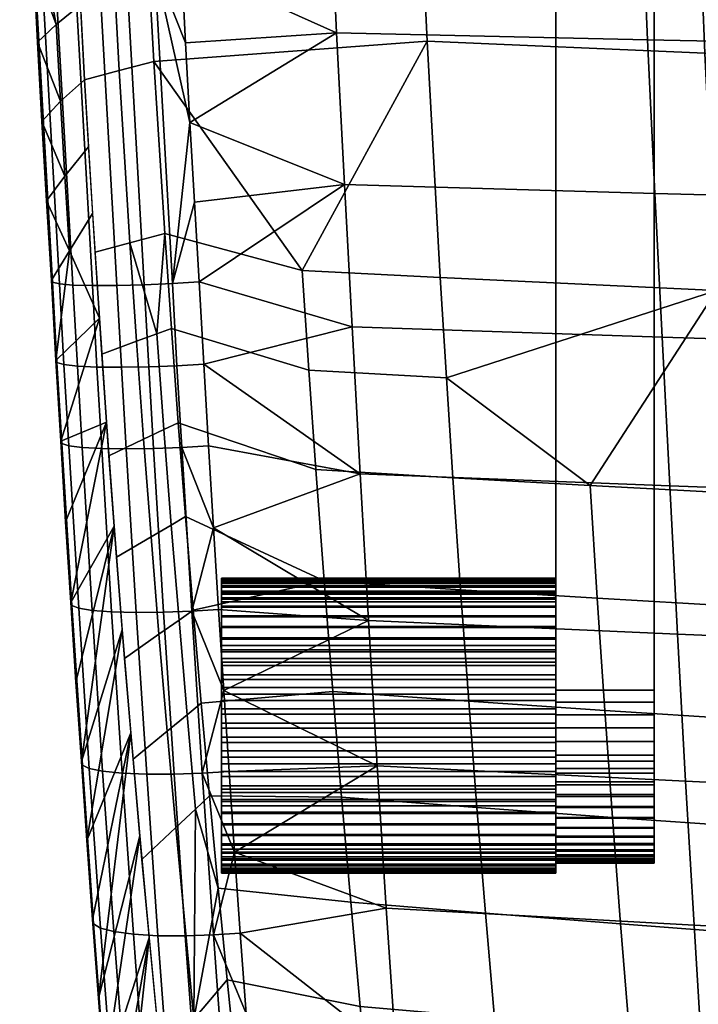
# Model space of a CAD drawing. Header units: millimetres. Extents: x -347 to 347, y -351 to 323.
# Tile 3 of 256: x -254 to -220, y -188 to -138. Entities that reach past the tile are written whole.
import ezdxf

# ---------------------------------------------------------------- set-up
doc = ezdxf.new("R2010")
doc.units = ezdxf.units.MM
for name, color, linetype, true_color in [('mechanika', 252, 'Continuous', 0x696969), ('ram', 7, 'Continuous', 0x282828), ('sedak', 7, 'Continuous', 0x3f70a0)]:
    doc.layers.add(name, color=color, linetype=linetype, true_color=true_color)

msp = doc.modelspace()

# ---------------------------------------------------------------- meshes
at = {"layer": 'mechanika'}
mesh = msp.add_polyface(dxfattribs=at)
corners = [(-221.936, -128.769, 354.753), (-221.936, -172.28, 343.095), (-226.936, -172.28, 343.095), (-226.936, -128.769, 354.753), (-221.936, -172.895, 342.959), (-226.936, -172.895, 342.959), (-221.936, -173.541, 342.878), (-226.936, -173.541, 342.878), (-221.936, -174.211, 342.857), (-226.936, -174.211, 342.857), (-221.936, -174.896, 342.903), (-226.936, -174.896, 342.903), (-221.936, -175.588, 343.018), (-226.936, -175.588, 343.018), (-221.936, -176.275, 343.206), (-226.936, -176.275, 343.206), (-221.936, -176.947, 343.465), (-226.936, -176.947, 343.465), (-221.936, -177.592, 343.794), (-226.936, -177.592, 343.794), (-221.936, -177.694, 355.858), (-221.936, -177.104, 356.175), (-226.936, -177.104, 356.175), (-226.936, -177.694, 355.858), (-221.936, -176.504, 356.428), (-226.936, -176.504, 356.428), (-221.936, -175.904, 356.618), (-226.936, -175.904, 356.618), (-221.936, -132.393, 368.276), (-226.936, -132.393, 368.276), (-221.936, -132.393, 368.276), (-221.936, -132.06, 369.205), (-226.936, -132.06, 369.205), (-226.936, -132.393, 368.276), (-221.936, -131.647, 370.125), (-226.936, -131.647, 370.125), (-221.936, -131.411, 370.579), (-226.936, -131.411, 370.579), (-221.936, -131.154, 371.028), (-226.936, -131.154, 371.028), (-221.936, -172.895, 342.959), (-221.936, -172.28, 343.095), (-221.936, -173.541, 342.878), (-221.936, -128.769, 354.753), (-221.936, -175.904, 356.618), (-221.936, -174.896, 342.903), (-221.936, -174.211, 342.857), (-221.936, -175.588, 343.018), (-221.936, -176.275, 343.206), (-221.936, -176.947, 343.465), (-221.936, -178.199, 344.188), (-221.936, -178.76, 344.64), (-221.936, -179.712, 345.683), (-221.936, -130.877, 371.469), (-221.936, -131.411, 370.579), (-221.936, -131.647, 370.125), (-221.936, -176.504, 356.428), (-221.936, -177.104, 356.175), (-221.936, -177.694, 355.858), (-221.936, -132.06, 369.205), (-221.936, -132.393, 368.276), (-221.936, -178.265, 355.476), (-221.936, -178.807, 355.03), (-226.936, -172.895, 342.959), (-226.936, -173.541, 342.878), (-226.936, -172.28, 343.095), (-226.936, -175.904, 356.618), (-226.936, -128.769, 354.753), (-226.936, -174.896, 342.903), (-226.936, -174.211, 342.857), (-226.936, -175.588, 343.018), (-226.936, -176.275, 343.206), (-226.936, -176.947, 343.465), (-226.936, -178.199, 344.188), (-226.936, -178.76, 344.64), (-226.936, -179.712, 345.683), (-226.936, -179.76, 353.964), (-226.936, -130.877, 371.469), (-226.936, -131.647, 370.125), (-226.936, -131.411, 370.579), (-226.936, -176.504, 356.428), (-226.936, -177.694, 355.858), (-226.936, -177.104, 356.175), (-226.936, -132.393, 368.276), (-226.936, -132.06, 369.205), (-226.936, -178.265, 355.476), (-226.936, -178.807, 355.03)]
mesh.append_faces([[corners[k] for k in face] for face in [(0, 1, 2, 3), (1, 4, 5, 2), (4, 6, 7, 5), (6, 8, 9, 7), (8, 10, 11, 9), (10, 12, 13, 11), (12, 14, 15, 13), (14, 16, 17, 15), (16, 18, 19, 17), (20, 21, 22, 23), (21, 24, 25, 22), (24, 26, 27, 25), (26, 28, 29, 27), (30, 31, 32, 33), (31, 34, 35, 32), (34, 36, 37, 35), (36, 38, 39, 37), (40, 41, 42, 42), (41, 43, 44, 44), (45, 46, 42, 42), (47, 41, 48, 48), (47, 45, 41, 41), (45, 42, 41, 41), (48, 41, 49, 49), (50, 41, 51, 51), (52, 51, 41, 41), (50, 49, 41, 41), (53, 54, 55, 55), (56, 57, 58, 58), (55, 59, 60, 60), (56, 41, 44, 44), (44, 43, 60, 60), (58, 61, 41, 41), (61, 62, 41, 41), (58, 41, 56, 56), (63, 64, 65, 65), (65, 66, 67, 67), (68, 64, 69, 69), (70, 71, 65, 65), (70, 65, 68, 68), (68, 65, 64, 64), (71, 72, 65, 65), (73, 74, 65, 65), (75, 65, 74, 74), (75, 76, 65, 65), (73, 65, 72, 72), (77, 78, 79, 79), (80, 81, 82, 82), (78, 83, 84, 84), (80, 66, 65, 65), (66, 83, 67, 67), (81, 65, 85, 85), (85, 65, 86, 86), (81, 80, 65, 65)]])
mesh = msp.add_polyface(dxfattribs=at)
corners = [(-226.936, -166.847, 351.797), (-243.936, -166.847, 351.797), (-226.936, -166.702, 351.139), (-243.936, -166.702, 351.139), (-226.936, -166.615, 350.447), (-243.936, -166.615, 350.447), (-226.936, -166.593, 349.729), (-243.936, -166.593, 349.729), (-226.936, -166.642, 348.995), (-243.936, -166.642, 348.995), (-226.936, -166.765, 348.253), (-243.936, -166.765, 348.253), (-226.936, -166.966, 347.517), (-243.936, -166.966, 347.517), (-226.936, -167.244, 346.797), (-243.936, -167.244, 346.797), (-226.936, -167.411, 346.447), (-243.936, -167.411, 346.447), (-226.936, -167.597, 346.106), (-243.936, -167.597, 346.106), (-226.936, -167.799, 345.775), (-243.936, -167.799, 345.775), (-226.936, -168.019, 345.456), (-243.936, -168.019, 345.456), (-226.936, -168.503, 344.855), (-243.936, -168.503, 344.855), (-226.936, -169.04, 344.313), (-243.936, -169.04, 344.313), (-226.936, -169.62, 343.835), (-243.936, -169.62, 343.835), (-226.936, -170.232, 343.426), (-243.936, -170.232, 343.426), (-226.936, -170.865, 343.086), (-243.936, -170.865, 343.086), (-226.936, -171.508, 342.816), (-243.936, -171.508, 342.816), (-226.936, -172.151, 342.612), (-243.936, -172.151, 342.612), (-226.936, -172.809, 342.467), (-243.936, -172.809, 342.467), (-226.936, -173.501, 342.38), (-243.936, -173.501, 342.38), (-226.936, -174.219, 342.357), (-243.936, -174.219, 342.357), (-226.936, -174.954, 342.406), (-243.936, -174.954, 342.406), (-226.936, -175.695, 342.53), (-243.936, -175.695, 342.53), (-226.936, -176.431, 342.731), (-243.936, -176.431, 342.731), (-226.936, -177.151, 343.009), (-243.936, -177.151, 343.009), (-226.936, -177.501, 343.176), (-243.936, -177.501, 343.176), (-226.936, -177.842, 343.361), (-243.936, -177.842, 343.361), (-226.936, -178.173, 343.564), (-243.936, -178.173, 343.564), (-226.936, -178.493, 343.783), (-243.936, -178.493, 343.783), (-226.936, -179.093, 344.267), (-243.936, -179.093, 344.267), (-226.936, -179.635, 344.805), (-243.936, -179.635, 344.805), (-226.936, -180.113, 345.385), (-243.936, -180.113, 345.385), (-226.936, -180.523, 345.997), (-243.936, -180.523, 345.997), (-226.936, -180.862, 346.629), (-243.936, -180.862, 346.629), (-226.936, -181.133, 347.272), (-243.936, -181.133, 347.272), (-226.936, -181.336, 347.915), (-243.936, -181.336, 347.915), (-226.936, -181.481, 348.574), (-243.936, -181.481, 348.574), (-226.936, -181.569, 349.266), (-243.936, -181.569, 349.266), (-226.936, -181.591, 349.983), (-243.936, -181.591, 349.983), (-226.936, -181.542, 350.718), (-243.936, -181.542, 350.718), (-226.936, -181.419, 351.459), (-243.936, -181.419, 351.459), (-226.936, -181.218, 352.196), (-243.936, -181.218, 352.196), (-226.936, -180.94, 352.915), (-243.936, -180.94, 352.915), (-226.936, -180.772, 353.265), (-243.936, -180.772, 353.265), (-226.936, -180.587, 353.606), (-243.936, -180.587, 353.606), (-226.936, -180.384, 353.937), (-243.936, -180.384, 353.937), (-226.936, -180.165, 354.257), (-243.936, -180.165, 354.257), (-226.936, -179.681, 354.858), (-243.936, -179.681, 354.858), (-226.936, -179.143, 355.4), (-243.936, -179.143, 355.4), (-226.936, -178.563, 355.878), (-243.936, -178.563, 355.878), (-226.936, -177.951, 356.287), (-243.936, -177.951, 356.287), (-226.936, -177.319, 356.627), (-243.936, -177.319, 356.627), (-226.936, -176.676, 356.897), (-243.936, -176.676, 356.897), (-226.936, -176.033, 357.101), (-243.936, -176.033, 357.101), (-226.936, -175.374, 357.246), (-243.936, -175.374, 357.246), (-226.936, -174.682, 357.333), (-243.936, -174.682, 357.333), (-226.936, -173.965, 357.355), (-243.936, -173.965, 357.355), (-226.936, -173.23, 357.307), (-243.936, -173.23, 357.307), (-226.936, -172.489, 357.183), (-243.936, -172.489, 357.183), (-226.936, -171.752, 356.982), (-243.936, -171.752, 356.982), (-226.936, -171.033, 356.704), (-243.936, -171.033, 356.704), (-226.936, -170.683, 356.537), (-243.936, -170.683, 356.537), (-226.936, -170.342, 356.352), (-243.936, -170.342, 356.352), (-226.936, -170.011, 356.149), (-243.936, -170.011, 356.149), (-226.936, -169.691, 355.93), (-243.936, -169.691, 355.93), (-226.936, -169.09, 355.445), (-243.936, -169.09, 355.445), (-226.936, -168.548, 354.908), (-243.936, -168.548, 354.908), (-226.936, -168.071, 354.328), (-243.936, -168.071, 354.328), (-226.936, -167.661, 353.716), (-243.936, -167.661, 353.716), (-226.936, -167.322, 353.083), (-243.936, -167.322, 353.083), (-226.936, -167.051, 352.441), (-243.936, -167.051, 352.441), (-226.936, -166.847, 351.797), (-243.936, -166.847, 351.797), (-226.936, -166.847, 351.797), (-226.936, -166.702, 351.139), (-226.936, -166.615, 350.447), (-226.936, -166.593, 349.729), (-226.936, -166.642, 348.995), (-226.936, -166.765, 348.253), (-226.936, -166.966, 347.517), (-226.936, -167.244, 346.797), (-226.936, -167.411, 346.447), (-226.936, -167.597, 346.106), (-226.936, -167.799, 345.775), (-226.936, -168.019, 345.456), (-226.936, -168.503, 344.855), (-226.936, -169.04, 344.313), (-226.936, -169.62, 343.835), (-226.936, -170.232, 343.426), (-226.936, -170.865, 343.086), (-226.936, -171.508, 342.816), (-226.936, -172.151, 342.612), (-226.936, -172.809, 342.467), (-226.936, -173.501, 342.38), (-226.936, -174.219, 342.357), (-226.936, -174.954, 342.406), (-226.936, -175.695, 342.53), (-226.936, -176.431, 342.731), (-226.936, -177.151, 343.009), (-226.936, -177.501, 343.176), (-226.936, -177.842, 343.361), (-226.936, -178.173, 343.564), (-226.936, -178.493, 343.783), (-226.936, -179.093, 344.267), (-226.936, -179.635, 344.805), (-226.936, -180.113, 345.385), (-226.936, -180.523, 345.997), (-226.936, -180.862, 346.629), (-226.936, -181.133, 347.272), (-226.936, -181.336, 347.915), (-226.936, -181.481, 348.574), (-226.936, -181.569, 349.266), (-226.936, -181.591, 349.983), (-226.936, -181.542, 350.718), (-226.936, -181.419, 351.459), (-226.936, -181.218, 352.196), (-226.936, -180.94, 352.915), (-226.936, -180.772, 353.265), (-226.936, -180.587, 353.606), (-226.936, -180.384, 353.937), (-226.936, -180.165, 354.257), (-226.936, -179.681, 354.858), (-226.936, -179.143, 355.4), (-226.936, -178.563, 355.878), (-226.936, -177.951, 356.287), (-226.936, -177.319, 356.627), (-226.936, -176.676, 356.897), (-226.936, -176.033, 357.101), (-226.936, -175.374, 357.246), (-226.936, -174.682, 357.333), (-226.936, -173.965, 357.355), (-226.936, -173.23, 357.307), (-226.936, -172.489, 357.183), (-226.936, -171.752, 356.982), (-226.936, -171.033, 356.704), (-226.936, -170.683, 356.537), (-226.936, -170.342, 356.352), (-226.936, -170.011, 356.149), (-226.936, -169.691, 355.93), (-226.936, -169.09, 355.445), (-226.936, -168.548, 354.908), (-226.936, -168.071, 354.328), (-226.936, -167.661, 353.716), (-226.936, -167.322, 353.083), (-226.936, -167.051, 352.441), (-243.936, -166.847, 351.797), (-243.936, -166.702, 351.139), (-243.936, -166.615, 350.447), (-243.936, -166.593, 349.729), (-243.936, -166.642, 348.995), (-243.936, -166.765, 348.253), (-243.936, -166.966, 347.517), (-243.936, -167.244, 346.797), (-243.936, -167.411, 346.447), (-243.936, -167.597, 346.106), (-243.936, -167.799, 345.775), (-243.936, -168.019, 345.456), (-243.936, -168.503, 344.855), (-243.936, -169.04, 344.313), (-243.936, -169.62, 343.835), (-243.936, -170.232, 343.426), (-243.936, -170.865, 343.086), (-243.936, -171.508, 342.816), (-243.936, -172.151, 342.612), (-243.936, -172.809, 342.467), (-243.936, -173.501, 342.38), (-243.936, -174.219, 342.357), (-243.936, -174.954, 342.406), (-243.936, -175.695, 342.53), (-243.936, -176.431, 342.731), (-243.936, -177.151, 343.009), (-243.936, -177.501, 343.176), (-243.936, -177.842, 343.361), (-243.936, -178.173, 343.564), (-243.936, -178.493, 343.783), (-243.936, -179.093, 344.267), (-243.936, -179.635, 344.805), (-243.936, -180.113, 345.385), (-243.936, -180.523, 345.997), (-243.936, -180.862, 346.629), (-243.936, -181.133, 347.272), (-243.936, -181.336, 347.915), (-243.936, -181.481, 348.574), (-243.936, -181.569, 349.266), (-243.936, -181.591, 349.983), (-243.936, -181.542, 350.718), (-243.936, -181.419, 351.459), (-243.936, -181.218, 352.196), (-243.936, -180.94, 352.915), (-243.936, -180.772, 353.265), (-243.936, -180.587, 353.606), (-243.936, -180.384, 353.937), (-243.936, -180.165, 354.257), (-243.936, -179.681, 354.858), (-243.936, -179.143, 355.4), (-243.936, -178.563, 355.878), (-243.936, -177.951, 356.287), (-243.936, -177.319, 356.627), (-243.936, -176.676, 356.897), (-243.936, -176.033, 357.101), (-243.936, -175.374, 357.246), (-243.936, -174.682, 357.333), (-243.936, -173.965, 357.355), (-243.936, -173.23, 357.307), (-243.936, -172.489, 357.183), (-243.936, -171.752, 356.982), (-243.936, -171.033, 356.704), (-243.936, -170.683, 356.537), (-243.936, -170.342, 356.352), (-243.936, -170.011, 356.149), (-243.936, -169.691, 355.93), (-243.936, -169.09, 355.445), (-243.936, -168.548, 354.908), (-243.936, -168.071, 354.328), (-243.936, -167.661, 353.716), (-243.936, -167.322, 353.083), (-243.936, -167.051, 352.441)]
mesh.append_faces([[corners[k] for k in face] for face in [(0, 2, 3, 1), (2, 4, 5, 3), (4, 6, 7, 5), (6, 8, 9, 7), (8, 10, 11, 9), (10, 12, 13, 11), (12, 14, 15, 13), (14, 16, 17, 15), (16, 18, 19, 17), (18, 20, 21, 19), (20, 22, 23, 21), (22, 24, 25, 23), (24, 26, 27, 25), (26, 28, 29, 27), (28, 30, 31, 29), (30, 32, 33, 31), (32, 34, 35, 33), (34, 36, 37, 35), (36, 38, 39, 37), (38, 40, 41, 39), (40, 42, 43, 41), (42, 44, 45, 43), (44, 46, 47, 45), (46, 48, 49, 47), (48, 50, 51, 49), (50, 52, 53, 51), (52, 54, 55, 53), (54, 56, 57, 55), (56, 58, 59, 57), (58, 60, 61, 59), (60, 62, 63, 61), (62, 64, 65, 63), (64, 66, 67, 65), (66, 68, 69, 67), (68, 70, 71, 69), (70, 72, 73, 71), (72, 74, 75, 73), (74, 76, 77, 75), (76, 78, 79, 77), (78, 80, 81, 79), (80, 82, 83, 81), (82, 84, 85, 83), (84, 86, 87, 85), (86, 88, 89, 87), (88, 90, 91, 89), (90, 92, 93, 91), (92, 94, 95, 93), (94, 96, 97, 95), (96, 98, 99, 97), (98, 100, 101, 99), (100, 102, 103, 101), (102, 104, 105, 103), (104, 106, 107, 105), (106, 108, 109, 107), (108, 110, 111, 109), (110, 112, 113, 111), (112, 114, 115, 113), (114, 116, 117, 115), (116, 118, 119, 117), (118, 120, 121, 119), (120, 122, 123, 121), (122, 124, 125, 123), (124, 126, 127, 125), (126, 128, 129, 127), (128, 130, 131, 129), (130, 132, 133, 131), (132, 134, 135, 133), (134, 136, 137, 135), (136, 138, 139, 137), (138, 140, 141, 139), (140, 142, 143, 141), (142, 144, 145, 143), (153, 152, 156, 156), (153, 155, 154, 154), (156, 152, 151, 151), (162, 149, 148, 148), (151, 150, 160, 160), (149, 161, 150, 150), (164, 148, 147, 147), (153, 156, 155, 155), (148, 163, 162, 162), (162, 161, 149, 149), (148, 164, 163, 163), (158, 157, 156, 156), (156, 160, 159, 159), (158, 156, 159, 159), (150, 161, 160, 160), (156, 151, 160, 160), (146, 164, 147, 147), (217, 216, 214, 214), (216, 215, 214, 214), (213, 146, 217, 217), (213, 217, 214, 214), (146, 213, 212, 212), (212, 211, 146, 146), (211, 210, 146, 146), (210, 209, 146, 146), (208, 146, 209, 209), (207, 146, 208, 208), (146, 207, 206, 206), (206, 205, 146, 146), (204, 203, 146, 146), (146, 205, 204, 204), (188, 146, 203, 203), (203, 202, 190, 190), (201, 194, 202, 202), (146, 165, 164, 164), (146, 167, 166, 166), (167, 146, 168, 168), (169, 168, 146, 146), (146, 171, 170, 170), (172, 171, 188, 188), (171, 146, 188, 188), (170, 169, 146, 146), (173, 172, 174, 174), (187, 175, 174, 174), (176, 175, 187, 187), (186, 177, 176, 176), (178, 185, 179, 179), (181, 180, 184, 184), (179, 184, 180, 180), (177, 186, 178, 178), (172, 187, 174, 174), (183, 182, 181, 181), (194, 201, 195, 195), (192, 191, 193, 193), (201, 196, 195, 195), (198, 200, 199, 199), (197, 196, 198, 198), (201, 200, 198, 198), (201, 198, 196, 196), (193, 202, 194, 194), (185, 178, 186, 186), (187, 186, 176, 176), (188, 187, 172, 172), (202, 193, 191, 191), (202, 191, 190, 190), (189, 203, 190, 190), (203, 189, 188, 188), (179, 185, 184, 184), (184, 183, 181, 181), (166, 165, 146, 146), (225, 228, 224, 224), (225, 226, 227, 227), (228, 223, 224, 224), (234, 220, 221, 221), (223, 232, 222, 222), (221, 222, 233, 233), (236, 219, 220, 220), (225, 227, 228, 228), (220, 234, 235, 235), (234, 221, 233, 233), (220, 235, 236, 236), (230, 228, 229, 229), (228, 231, 232, 232), (230, 231, 228, 228), (222, 232, 233, 233), (228, 232, 223, 223), (218, 219, 236, 236), (289, 286, 288, 288), (288, 286, 287, 287), (285, 289, 218, 218), (285, 286, 289, 289), (218, 284, 285, 285), (284, 218, 283, 283), (283, 218, 282, 282), (282, 218, 281, 281), (280, 281, 218, 218), (279, 280, 218, 218), (218, 278, 279, 279), (278, 218, 277, 277), (276, 218, 275, 275), (218, 276, 277, 277), (260, 275, 218, 218), (275, 262, 274, 274), (273, 274, 266, 266), (218, 236, 237, 237), (218, 238, 239, 239), (239, 240, 218, 218), (241, 218, 240, 240), (218, 242, 243, 243), (244, 260, 243, 243), (243, 260, 218, 218), (242, 218, 241, 241), (245, 246, 244, 244), (259, 246, 247, 247), (248, 259, 247, 247), (258, 248, 249, 249), (250, 251, 257, 257), (253, 256, 252, 252), (251, 252, 256, 256), (249, 250, 258, 258), (244, 246, 259, 259), (255, 253, 254, 254), (266, 267, 273, 273), (264, 265, 263, 263), (273, 267, 268, 268), (270, 271, 272, 272), (269, 270, 268, 268), (273, 270, 272, 272), (273, 268, 270, 270), (265, 266, 274, 274), (257, 258, 250, 250), (259, 248, 258, 258), (260, 244, 259, 259), (274, 263, 265, 265), (274, 262, 263, 263), (261, 262, 275, 275), (275, 260, 261, 261), (251, 256, 257, 257), (256, 253, 255, 255), (238, 218, 237, 237)]])
mesh = msp.add_polyface(dxfattribs=at)
corners = [(-221.936, -177.592, 343.794), (-221.936, -178.199, 344.188), (-226.936, -178.199, 344.188), (-226.936, -177.592, 343.794), (-221.936, -178.76, 344.64), (-226.936, -178.76, 344.64), (-221.936, -179.266, 345.141), (-226.936, -179.266, 345.141), (-221.936, -179.712, 345.683), (-226.936, -179.712, 345.683), (-221.936, -180.094, 346.254), (-226.936, -180.094, 346.254), (-221.936, -180.411, 346.845), (-226.936, -180.411, 346.845), (-221.936, -180.663, 347.444), (-226.936, -180.663, 347.444), (-221.936, -180.853, 348.045), (-226.936, -180.853, 348.045), (-221.936, -180.989, 348.659), (-226.936, -180.989, 348.659), (-221.936, -181.07, 349.305), (-226.936, -181.07, 349.305), (-221.936, -181.091, 349.975), (-226.936, -181.091, 349.975), (-221.936, -181.045, 350.661), (-226.936, -181.045, 350.661), (-221.936, -180.93, 351.353), (-226.936, -180.93, 351.353), (-221.936, -180.743, 352.04), (-226.936, -180.743, 352.04), (-221.936, -180.483, 352.712), (-226.936, -180.483, 352.712), (-221.936, -180.154, 353.356), (-226.936, -180.154, 353.356), (-221.936, -179.76, 353.964), (-226.936, -179.76, 353.964), (-221.936, -179.308, 354.524), (-226.936, -179.308, 354.524), (-221.936, -178.807, 355.03), (-226.936, -178.807, 355.03), (-221.936, -178.265, 355.476), (-226.936, -178.265, 355.476), (-221.936, -177.694, 355.858), (-226.936, -177.694, 355.858), (-221.936, -178.199, 344.188), (-221.936, -177.592, 343.794), (-221.936, -176.947, 343.465), (-221.936, -179.712, 345.683), (-221.936, -172.28, 343.095), (-221.936, -179.76, 353.964), (-221.936, -180.483, 352.712), (-221.936, -180.411, 346.845), (-221.936, -180.094, 346.254), (-221.936, -179.266, 345.141), (-221.936, -178.76, 344.64), (-221.936, -181.045, 350.661), (-221.936, -180.663, 347.444), (-221.936, -180.743, 352.04), (-221.936, -180.93, 351.353), (-221.936, -181.091, 349.975), (-221.936, -180.989, 348.659), (-221.936, -181.07, 349.305), (-221.936, -180.154, 353.356), (-221.936, -178.807, 355.03), (-221.936, -179.308, 354.524), (-221.936, -180.853, 348.045), (-226.936, -178.199, 344.188), (-226.936, -176.947, 343.465), (-226.936, -177.592, 343.794), (-226.936, -180.483, 352.712), (-226.936, -179.712, 345.683), (-226.936, -180.411, 346.845), (-226.936, -180.094, 346.254), (-226.936, -179.266, 345.141), (-226.936, -178.76, 344.64), (-226.936, -180.663, 347.444), (-226.936, -181.045, 350.661), (-226.936, -180.93, 351.353), (-226.936, -180.743, 352.04), (-226.936, -179.76, 353.964), (-226.936, -180.989, 348.659), (-226.936, -181.091, 349.975), (-226.936, -181.07, 349.305), (-226.936, -180.154, 353.356), (-226.936, -178.807, 355.03), (-226.936, -179.308, 354.524), (-226.936, -172.28, 343.095), (-226.936, -180.853, 348.045)]
mesh.append_faces([[corners[k] for k in face] for face in [(0, 1, 2, 3), (1, 4, 5, 2), (4, 6, 7, 5), (6, 8, 9, 7), (8, 10, 11, 9), (10, 12, 13, 11), (12, 14, 15, 13), (14, 16, 17, 15), (16, 18, 19, 17), (18, 20, 21, 19), (20, 22, 23, 21), (22, 24, 25, 23), (24, 26, 27, 25), (26, 28, 29, 27), (28, 30, 31, 29), (30, 32, 33, 31), (32, 34, 35, 33), (34, 36, 37, 35), (36, 38, 39, 37), (38, 40, 41, 39), (40, 42, 43, 41), (44, 45, 46, 46), (47, 48, 49, 49), (50, 51, 47, 47), (52, 47, 51, 51), (53, 54, 47, 47), (51, 55, 56, 56), (50, 57, 58, 58), (55, 50, 58, 58), (49, 50, 47, 47), (51, 50, 55, 55), (55, 59, 60, 60), (61, 60, 59, 59), (56, 55, 60, 60), (62, 50, 49, 49), (63, 64, 49, 49), (48, 63, 49, 49), (65, 56, 60, 60), (66, 67, 68, 68), (69, 70, 71, 71), (72, 71, 70, 70), (73, 70, 74, 74), (71, 75, 76, 76), (69, 77, 78, 78), (76, 77, 69, 69), (79, 70, 69, 69), (71, 76, 69, 69), (76, 80, 81, 81), (82, 81, 80, 80), (75, 80, 76, 76), (83, 79, 69, 69), (84, 79, 85, 85), (86, 79, 84, 84), (87, 80, 75, 75)]])
at = {"layer": 'ram'}
mesh = msp.add_polyface(dxfattribs=at)
corners = [(-190.223, -163.531, 414.973), (-203.941, -168.769, 416.662), (-204.224, -162.934, 417.296), (-219.835, -128.05, 421.793), (-220.223, -116.203, 422.295), (-205.944, -116.692, 419.839), (-205.613, -128.559, 419.344), (-219.356, -139.876, 421.22), (-205.205, -140.408, 418.779), (-218.772, -151.951, 420.554), (-204.706, -152.519, 418.121), (-211.218, -162.602, 418.485), (-218.207, -162.249, 419.691), (-210.908, -168.403, 417.83), (-217.871, -168.016, 419.017), (-234.039, -127.463, 424.306), (-234.485, -115.64, 424.812), (-233.489, -139.264, 423.729), (-232.819, -151.298, 423.056), (-232.503, -156.395, 422.669), (-225.191, -161.874, 420.916), (-232.17, -161.477, 422.159), (-224.828, -167.606, 420.222), (-231.779, -167.174, 421.446), (-239.144, -161.059, 423.42), (-239.499, -156.007, 423.942), (-239.835, -150.941, 424.333), (-238.725, -166.72, 422.688), (-248.287, -122.7, 427.045), (-248.644, -113.894, 427.412), (-247.864, -131.502, 426.638), (-247.375, -140.297, 426.191), (-245.766, -163.455, 424.319), (-246.136, -158.678, 424.898), (-246.487, -153.888, 425.36), (-246.823, -149.044, 425.702), (-245.378, -168.214, 423.625), (-250.022, -123.193, 436.371), (-251.757, -123.686, 445.697), (-252.088, -114.905, 446.03), (-250.366, -114.399, 436.721), (-249.612, -131.982, 435.982), (-251.36, -132.463, 445.325), (-249.136, -140.766, 435.553), (-250.898, -141.234, 444.915), (-248.596, -149.522, 435.082), (-250.37, -150, 444.461), (-248.257, -154.537, 434.742), (-250.027, -155.187, 444.124), (-247.899, -159.52, 434.279), (-249.662, -160.362, 443.66), (-247.52, -164.49, 433.696), (-249.274, -165.524, 443.072), (-247.122, -169.441, 432.992), (-248.865, -170.669, 442.36), (-248.644, -113.894, 427.412), (-248.287, -122.7, 427.045), (-247.864, -131.502, 426.638), (-247.375, -140.297, 426.191), (-246.823, -149.044, 425.702), (-247.22, -154.157, 429.246), (-246.866, -159.027, 428.784), (-246.493, -163.884, 428.203), (-246.1, -168.722, 427.505), (-246.136, -158.678, 424.898), (-245.766, -163.455, 424.319), (-246.487, -153.888, 425.36), (-245.378, -168.214, 423.625)]
mesh.append_faces([[corners[k] for k in face] for face in [(0, 1, 2, 2), (3, 4, 5, 6), (7, 3, 6, 8), (9, 7, 8, 10), (11, 10, 2, 2), (9, 11, 12, 12), (10, 11, 9, 9), (13, 11, 2, 1), (14, 12, 11, 13), (15, 16, 4, 3), (17, 15, 3, 7), (18, 17, 7, 9), (19, 20, 21, 21), (20, 9, 12, 12), (9, 19, 18, 18), (19, 9, 20, 20), (22, 20, 12, 14), (23, 21, 20, 22), (24, 25, 19, 21), (25, 26, 18, 19), (27, 24, 21, 23), (15, 28, 29, 16), (15, 30, 28, 28), (17, 31, 30, 15), (18, 26, 17, 17), (31, 17, 26, 26), (27, 32, 33, 24), (24, 33, 34, 25), (25, 34, 35, 26), (32, 27, 36, 36), (31, 26, 35, 35), (37, 38, 39, 40), (41, 42, 38, 37), (43, 44, 42, 41), (45, 46, 44, 43), (47, 48, 46, 45), (49, 50, 48, 47), (51, 52, 50, 49), (53, 54, 52, 51), (40, 55, 56, 37), (43, 41, 57, 58), (45, 43, 58, 59), (37, 56, 57, 41), (60, 61, 49, 47), (45, 60, 47, 47), (51, 49, 61, 62), (62, 63, 53, 51), (61, 64, 65, 62), (60, 66, 64, 61), (60, 45, 59, 59), (62, 65, 67, 63), (66, 60, 59, 59)]])
mesh = msp.add_polyface(dxfattribs=at)
corners = [(-203.941, -168.769, 416.662), (-189.742, -175.318, 413.663), (-203.639, -174.585, 415.893), (-217.513, -173.762, 418.199), (-217.871, -168.016, 419.017), (-210.908, -168.403, 417.83), (-210.579, -174.185, 417.037), (-217.151, -179.243, 417.281), (-203.009, -185.666, 414.047), (-216.771, -184.698, 416.233), (-216.373, -190.122, 415.055), (-202.315, -196.638, 411.715), (-215.959, -195.513, 413.749), (-215.527, -200.869, 412.316), (-201.563, -207.482, 408.905), (-231.365, -172.848, 420.58), (-231.779, -167.174, 421.446), (-224.828, -167.606, 420.222), (-224.442, -173.316, 419.38), (-230.509, -183.637, 418.496), (-230.947, -178.257, 419.607), (-224.052, -178.761, 418.435), (-223.643, -184.179, 417.355), (-229.576, -194.291, 415.864), (-230.052, -188.982, 417.248), (-223.216, -189.564, 416.142), (-222.771, -194.915, 414.797), (-222.308, -200.227, 413.32), (-229.082, -199.561, 414.344), (-238.282, -172.356, 421.798), (-238.725, -166.72, 422.688), (-237.368, -183.07, 419.657), (-237.835, -177.729, 420.799), (-236.374, -193.644, 416.952), (-236.881, -188.376, 418.375), (-235.849, -198.869, 415.389), (-244.972, -172.954, 422.814), (-245.378, -168.214, 423.625), (-244.11, -182.363, 420.847), (-244.549, -177.671, 421.888), (-243.654, -187.026, 419.692), (-242.695, -196.257, 417.045), (-243.182, -191.658, 418.424), (-235.307, -204.05, 413.689), (-242.194, -200.82, 415.553), (-246.704, -174.373, 432.17), (-248.436, -175.793, 441.526), (-248.865, -170.669, 442.36), (-247.122, -169.441, 432.992), (-246.267, -179.282, 431.228), (-247.985, -180.894, 440.569), (-245.34, -189.021, 428.992), (-247.026, -191.015, 438.292), (-244.343, -198.633, 426.29), (-245.991, -201.008, 435.535), (-246.1, -168.722, 427.505), (-245.689, -173.542, 426.689), (-245.261, -178.338, 425.757), (-243.654, -187.026, 419.692), (-243.182, -191.658, 418.424), (-245.378, -168.214, 423.625), (-244.972, -172.954, 422.814), (-244.549, -177.671, 421.888), (-244.11, -182.363, 420.847), (-242.695, -196.257, 417.045), (-242.194, -200.82, 415.553)]
mesh.append_faces([[corners[k] for k in face] for face in [(0, 1, 2, 2), (3, 4, 5, 6), (6, 5, 0, 2), (6, 7, 3, 3), (7, 8, 9, 9), (8, 6, 2, 2), (6, 8, 7, 7), (10, 11, 12, 12), (8, 10, 9, 9), (11, 10, 8, 8), (11, 13, 12, 12), (14, 13, 11, 11), (15, 16, 17, 18), (18, 17, 4, 3), (19, 20, 21, 22), (22, 21, 7, 9), (21, 18, 3, 7), (20, 15, 18, 21), (23, 24, 25, 26), (26, 25, 10, 12), (25, 22, 9, 10), (24, 19, 22, 25), (27, 26, 12, 13), (28, 23, 26, 27), (29, 30, 16, 15), (31, 32, 20, 19), (32, 29, 15, 20), (33, 34, 24, 23), (34, 31, 19, 24), (35, 33, 23, 28), (29, 36, 37, 30), (31, 38, 39, 32), (34, 40, 38, 31), (35, 41, 42, 33), (43, 44, 41, 35), (33, 42, 40, 34), (32, 39, 36, 29), (45, 46, 47, 48), (49, 50, 46, 45), (51, 52, 50, 49), (53, 54, 52, 51), (45, 48, 55, 56), (57, 51, 49, 49), (51, 58, 59, 53), (49, 45, 56, 57), (55, 60, 61, 56), (62, 57, 56, 61), (63, 57, 62, 62), (51, 57, 63, 63), (58, 51, 63, 63), (64, 53, 59, 59), (65, 53, 64, 64)]])
at = {"layer": 'sedak'}
mesh = msp.add_polyface(dxfattribs=at)
corners = [(-127.679, -140.803, 482.038), (-127.457, -149.013, 481.513), (-110.936, -149.249, 480.877), (-111.13, -140.993, 481.407), (-142.837, -140.606, 482.694), (-142.589, -148.767, 482.173), (-158.703, -140.376, 483.461), (-158.428, -148.48, 482.945), (-174.6, -140.12, 484.313), (-174.299, -148.161, 483.802), (-190.531, -139.837, 485.25), (-190.204, -147.81, 484.746), (-206.424, -139.529, 486.27), (-206.072, -147.427, 485.771), (-222.277, -139.195, 487.371), (-221.9, -147.012, 486.88), (-127.868, -132.837, 482.458), (-111.295, -132.98, 481.829), (-143.047, -132.688, 483.111), (-158.935, -132.514, 483.875), (-174.854, -132.321, 484.723), (-190.807, -132.107, 485.656), (-206.722, -131.874, 486.671), (-222.595, -131.621, 487.768), (-128.033, -124.87, 482.802), (-111.44, -124.968, 482.175), (-143.232, -124.768, 483.453), (-159.14, -124.649, 484.215), (-175.078, -124.516, 485.061), (-191.049, -124.368, 485.992), (-206.982, -124.207, 487.005), (-222.874, -124.032, 488.1), (-128.176, -116.893, 483.082), (-111.565, -116.946, 482.455), (-143.391, -116.837, 483.733), (-159.315, -116.772, 484.494), (-175.27, -116.698, 485.34), (-191.257, -116.617, 486.27), (-207.206, -116.527, 487.282), (-223.112, -116.429, 488.376), (-128.297, -108.918, 483.308), (-111.67, -108.927, 482.681), (-143.525, -108.908, 483.959), (-159.463, -108.896, 484.721), (-175.431, -108.882, 485.567), (-191.431, -108.865, 486.497), (-207.392, -108.847, 487.51), (-223.311, -108.825, 488.604), (-128.394, -100.947, 483.489), (-111.756, -100.909, 482.862), (-143.633, -100.986, 484.141), (-159.582, -101.032, 484.904), (-175.56, -101.082, 485.75), (-191.571, -101.136, 486.682), (-207.542, -101.193, 487.696), (-223.47, -101.254, 488.792), (-128.465, -93.368, 483.628), (-111.818, -93.282, 482.999), (-143.712, -93.457, 484.281), (-159.669, -93.56, 485.045), (-175.655, -93.674, 485.893), (-191.672, -93.798, 486.827), (-207.65, -93.932, 487.842), (-223.584, -94.076, 488.94), (-191.75, -85.707, 486.956), (-175.727, -85.508, 486.02), (-207.732, -85.921, 487.975), (-223.67, -86.152, 489.076)]
mesh.append_faces([[corners[k] for k in face] for face in [(0, 1, 2, 3), (4, 5, 1, 0), (6, 7, 5, 4), (8, 9, 7, 6), (10, 11, 9, 8), (12, 13, 11, 10), (14, 15, 13, 12), (16, 0, 3, 17), (18, 4, 0, 16), (19, 6, 4, 18), (20, 8, 6, 19), (21, 10, 8, 20), (22, 12, 10, 21), (23, 14, 12, 22), (24, 16, 17, 25), (26, 18, 16, 24), (27, 19, 18, 26), (28, 20, 19, 27), (29, 21, 20, 28), (30, 22, 21, 29), (31, 23, 22, 30), (32, 24, 25, 33), (34, 26, 24, 32), (35, 27, 26, 34), (36, 28, 27, 35), (37, 29, 28, 36), (38, 30, 29, 37), (39, 31, 30, 38), (40, 32, 33, 41), (42, 34, 32, 40), (43, 35, 34, 42), (44, 36, 35, 43), (45, 37, 36, 44), (46, 38, 37, 45), (47, 39, 38, 46), (48, 40, 41, 49), (50, 42, 40, 48), (51, 43, 42, 50), (52, 44, 43, 51), (53, 45, 44, 52), (54, 46, 45, 53), (55, 47, 46, 54), (56, 48, 49, 57), (58, 50, 48, 56), (59, 51, 50, 58), (60, 52, 51, 59), (61, 53, 52, 60), (62, 54, 53, 61), (63, 55, 54, 62), (64, 61, 60, 65), (66, 62, 61, 64), (67, 63, 62, 66)]])
mesh = msp.add_polyface(dxfattribs=at)
corners = [(-238.086, -138.836, 488.555), (-237.684, -146.566, 488.071), (-221.9, -147.012, 486.88), (-222.277, -139.195, 487.371), (-238.424, -131.348, 488.947), (-222.595, -131.621, 487.768), (-238.72, -123.843, 489.276), (-222.874, -124.032, 488.1), (-238.973, -116.323, 489.551), (-223.112, -116.429, 488.376), (-245.977, -135.302, 489.351), (-245.551, -143.402, 488.876), (-246.35, -127.108, 489.743), (-246.666, -118.918, 490.064), (-245.771, -139.351, 489.125), (-246.171, -131.205, 489.557), (-246.515, -123.012, 489.911), (-251.908, -146.129, 465.25), (-252.132, -142.315, 465.51), (-250.898, -141.234, 444.915), (-250.701, -144.637, 444.745), (-252.346, -138.424, 465.747), (-251.107, -137.411, 445.098), (-251.871, -120.845, 445.809), (-253.701, -131.194, 482.153), (-253.077, -143.356, 481.473), (-253.299, -139.32, 481.721), (-252.842, -147.389, 481.201), (-253.506, -135.282, 481.947), (-253.882, -127.104, 482.339), (-254.049, -123.013, 482.508), (-254.201, -118.921, 482.661), (-248.78, -135.421, 488.992), (-247.347, -135.368, 489.32), (-248.038, -118.966, 490.036), (-249.471, -119.005, 489.709), (-250.176, -135.456, 488.334), (-250.869, -119.032, 489.052), (-251.423, -135.466, 487.358), (-252.117, -119.041, 488.077), (-252.419, -135.45, 486.128), (-253.115, -119.032, 486.846), (-253.101, -135.41, 484.743), (-253.797, -119.007, 485.46), (-253.453, -135.352, 483.316), (-254.149, -118.968, 484.032), (-247.867, -151.663, 487.943), (-246.437, -151.598, 488.274), (-249.261, -151.701, 487.283), (-250.507, -151.705, 486.308), (-251.503, -151.674, 485.079), (-252.184, -151.61, 483.696), (-252.537, -151.522, 482.273), (-246.35, -127.108, 489.743), (-246.515, -123.012, 489.911), (-246.171, -131.205, 489.557), (-245.977, -135.302, 489.351), (-253.882, -127.104, 482.339), (-253.701, -131.194, 482.153), (-254.049, -123.013, 482.508), (-253.506, -135.282, 481.947), (-254.201, -118.921, 482.661), (-253.299, -139.32, 481.721), (-245.771, -139.351, 489.125), (-245.551, -143.402, 488.876), (-253.077, -143.356, 481.473), (-252.842, -147.389, 481.201)]
mesh.append_faces([[corners[k] for k in face] for face in [(0, 1, 2, 3), (4, 0, 3, 5), (6, 4, 5, 7), (8, 6, 7, 9), (4, 10, 0, 0), (0, 11, 1, 1), (6, 12, 4, 4), (8, 13, 6, 6), (11, 0, 14, 14), (10, 4, 15, 15), (15, 4, 12, 12), (14, 0, 10, 10), (6, 13, 16, 16), (6, 16, 12, 12), (17, 18, 19, 20), (18, 21, 22, 19), (23, 22, 24, 24), (21, 24, 22, 22), (18, 17, 25, 25), (21, 18, 26, 26), (27, 25, 17, 17), (26, 18, 25, 25), (26, 28, 21, 21), (21, 28, 24, 24), (24, 29, 23, 23), (29, 30, 23, 23), (30, 31, 23, 23), (32, 33, 34, 35), (36, 32, 35, 37), (38, 36, 37, 39), (40, 38, 39, 41), (42, 40, 41, 43), (44, 42, 43, 45), (46, 47, 33, 32), (48, 46, 32, 36), (49, 48, 36, 38), (50, 49, 38, 40), (51, 50, 40, 42), (52, 51, 42, 44), (33, 53, 54, 34), (53, 33, 55, 55), (56, 55, 33, 33), (45, 57, 58, 44), (45, 59, 57, 57), (44, 58, 60, 60), (59, 45, 61, 61), (60, 62, 44, 44), (63, 33, 64, 64), (33, 47, 64, 64), (62, 65, 44, 44), (44, 65, 66, 52), (33, 63, 56, 56)]])
mesh = msp.add_polyface(dxfattribs=at)
corners = [(-188.855, -178.334, 481.661), (-188.483, -185.824, 480.509), (-172.716, -186.519, 479.496), (-173.057, -178.958, 480.669), (-204.617, -177.656, 482.74), (-204.216, -185.068, 481.61), (-220.341, -176.922, 483.906), (-219.912, -184.25, 482.799), (-236.025, -176.134, 485.159), (-235.567, -183.371, 484.077), (-189.213, -170.686, 482.649), (-173.388, -171.238, 481.674), (-205.004, -170.086, 483.71), (-220.756, -169.436, 484.856), (-236.466, -168.738, 486.087), (-189.553, -162.99, 483.481), (-173.7, -163.476, 482.519), (-205.37, -162.46, 484.527), (-221.149, -161.888, 485.658), (-236.884, -161.272, 486.872), (-189.883, -155.278, 484.179), (-174.004, -155.697, 483.228), (-205.726, -154.823, 485.214), (-221.53, -154.33, 486.332), (-237.29, -153.799, 487.533), (-190.204, -147.81, 484.746), (-174.299, -148.161, 483.802), (-206.072, -147.427, 485.771), (-221.9, -147.012, 486.88), (-237.684, -146.566, 488.071), (-243.273, -180.536, 485.101), (-243.552, -176.421, 485.701), (-243.822, -172.304, 486.245), (-244.593, -159.86, 487.598), (-244.343, -164.02, 487.189), (-245.069, -151.513, 488.307), (-244.834, -155.7, 487.969), (-244.085, -168.187, 486.738), (-245.551, -143.402, 488.876), (-245.316, -147.455, 488.604), (-247.634, -155.832, 487.605), (-246.203, -155.777, 487.936), (-246.437, -151.598, 488.274), (-247.867, -151.663, 487.943), (-247.393, -159.993, 487.232), (-245.962, -159.938, 487.564), (-246.885, -168.325, 486.367), (-245.454, -168.271, 486.701), (-246.351, -176.562, 485.324), (-244.92, -176.51, 485.66), (-245.783, -184.789, 484.057), (-244.354, -184.741, 484.397), (-247.175, -184.779, 483.392), (-247.744, -176.566, 484.66), (-245.069, -151.513, 488.307), (-245.316, -147.455, 488.604), (-244.834, -155.7, 487.969), (-244.593, -159.86, 487.598), (-245.551, -143.402, 488.876), (-244.085, -168.187, 486.738), (-244.343, -164.02, 487.189), (-243.822, -172.304, 486.245), (-243.273, -180.536, 485.101), (-243.552, -176.421, 485.701)]
mesh.append_faces([[corners[k] for k in face] for face in [(0, 1, 2, 3), (4, 5, 1, 0), (6, 7, 5, 4), (8, 9, 7, 6), (10, 0, 3, 11), (12, 4, 0, 10), (13, 6, 4, 12), (14, 8, 6, 13), (15, 10, 11, 16), (17, 12, 10, 15), (18, 13, 12, 17), (19, 14, 13, 18), (20, 15, 16, 21), (22, 17, 15, 20), (23, 18, 17, 22), (24, 19, 18, 23), (25, 20, 21, 26), (27, 22, 20, 25), (28, 23, 22, 27), (29, 24, 23, 28), (30, 8, 31, 31), (8, 30, 9, 9), (32, 8, 14, 14), (33, 34, 19, 19), (34, 14, 19, 19), (29, 35, 24, 24), (24, 36, 19, 19), (32, 14, 37, 37), (34, 37, 14, 14), (31, 8, 32, 32), (36, 33, 19, 19), (24, 35, 36, 36), (29, 38, 39, 39), (39, 35, 29, 29), (40, 41, 42, 43), (44, 45, 41, 40), (46, 47, 45, 44), (48, 49, 47, 46), (50, 51, 49, 48), (52, 50, 48, 53), (42, 54, 55, 55), (56, 41, 45, 57), (54, 42, 41, 56), (42, 55, 58, 58), (47, 59, 60, 60), (47, 61, 59, 59), (49, 62, 63, 63), (49, 63, 61, 61), (45, 60, 57, 57), (60, 45, 47, 47), (51, 62, 49, 49), (47, 49, 61, 61)]])
mesh = msp.add_polyface(dxfattribs=at)
corners = [(-248.983, -169.214, 442.574), (-248.549, -174.465, 441.754), (-250.783, -179.938, 477.707), (-249.395, -163.942, 443.265), (-251.065, -175.91, 478.302), (-250.151, -153.352, 444.259), (-249.785, -158.654, 443.828), (-252.116, -159.618, 480.197), (-251.671, -149.937, 464.964), (-250.494, -148.04, 444.569), (-251.605, -167.828, 479.335), (-248.093, -179.692, 440.806), (-250.192, -187.951, 476.341), (-250.701, -144.637, 444.745), (-251.908, -146.129, 465.25), (-252.842, -147.389, 481.201), (-252.359, -155.508, 480.57), (-251.339, -171.873, 478.843), (-250.491, -183.957, 477.053), (-251.865, -163.723, 479.787), (-252.592, -151.42, 480.906), (-249.029, -155.856, 486.945), (-247.634, -155.832, 487.605), (-247.867, -151.663, 487.943), (-249.261, -151.701, 487.283), (-250.275, -155.846, 485.97), (-250.507, -151.705, 486.308), (-251.27, -155.799, 484.741), (-251.503, -151.674, 485.079), (-251.952, -155.721, 483.36), (-252.184, -151.61, 483.696), (-252.305, -155.621, 481.937), (-252.537, -151.522, 482.273), (-248.788, -160.014, 486.572), (-247.393, -159.993, 487.232), (-250.033, -159.998, 485.596), (-251.029, -159.942, 484.367), (-251.71, -159.854, 482.985), (-252.063, -159.742, 481.563), (-248.279, -168.339, 485.705), (-246.885, -168.325, 486.367), (-249.525, -168.308, 484.728), (-250.52, -168.232, 483.499), (-251.2, -168.119, 482.119), (-251.552, -167.979, 480.698), (-247.744, -176.566, 484.66), (-246.351, -176.562, 485.324), (-248.989, -176.516, 483.683), (-249.983, -176.413, 482.456), (-250.662, -176.269, 481.078), (-251.013, -176.096, 479.66), (-248.418, -184.706, 482.416), (-247.175, -184.779, 483.392), (-249.411, -184.573, 481.191), (-250.089, -184.392, 479.817), (-250.44, -184.18, 478.406), (-252.592, -151.42, 480.906), (-252.359, -155.508, 480.57), (-251.865, -163.723, 479.787), (-251.605, -167.828, 479.335), (-250.783, -179.938, 477.707), (-250.491, -183.957, 477.053), (-251.339, -171.873, 478.843), (-251.065, -175.91, 478.302), (-252.116, -159.618, 480.197), (-252.842, -147.389, 481.201)]
mesh.append_faces([[corners[k] for k in face] for face in [(0, 1, 2, 2), (3, 0, 4, 4), (5, 6, 7, 7), (8, 9, 5, 5), (6, 3, 10, 10), (1, 11, 12, 12), (13, 9, 8, 14), (14, 8, 15, 15), (16, 8, 5, 5), (17, 3, 4, 4), (10, 3, 17, 17), (2, 1, 18, 18), (10, 19, 6, 6), (4, 0, 2, 2), (7, 16, 5, 5), (12, 18, 1, 1), (19, 7, 6, 6), (15, 8, 20, 20), (16, 20, 8, 8), (21, 22, 23, 24), (25, 21, 24, 26), (27, 25, 26, 28), (29, 27, 28, 30), (31, 29, 30, 32), (33, 34, 22, 21), (35, 33, 21, 25), (36, 35, 25, 27), (37, 36, 27, 29), (38, 37, 29, 31), (39, 40, 34, 33), (41, 39, 33, 35), (42, 41, 35, 36), (43, 42, 36, 37), (44, 43, 37, 38), (45, 46, 40, 39), (47, 45, 39, 41), (48, 47, 41, 42), (49, 48, 42, 43), (50, 49, 43, 44), (51, 52, 45, 47), (53, 51, 47, 48), (54, 53, 48, 49), (55, 54, 49, 50), (32, 56, 57, 31), (38, 58, 59, 44), (50, 60, 61, 55), (44, 62, 63, 50), (31, 57, 64, 38), (32, 65, 56, 56), (58, 38, 64, 64), (50, 63, 60, 60), (62, 44, 59, 59)]])
mesh = msp.add_polyface(dxfattribs=at)
corners = [(-247.499, -219.07, 468.19), (-246.067, -200.305, 435.746), (-245.513, -205.368, 434.169), (-248.219, -211.512, 470.685), (-246.603, -195.202, 437.2), (-249.242, -199.851, 473.822), (-247.617, -184.893, 439.73), (-247.12, -190.064, 438.528), (-248.093, -179.692, 440.806), (-249.884, -191.933, 475.566), (-248.909, -203.766, 472.85), (-247.126, -222.765, 466.793), (-244.941, -210.39, 432.469), (-246.394, -229.515, 463.754), (-246.767, -226.182, 465.363), (-248.567, -207.661, 471.804), (-247.861, -215.335, 469.477), (-249.567, -195.899, 474.727), (-250.192, -187.951, 476.341), (-245.183, -192.965, 482.541), (-243.756, -192.922, 482.885), (-244.354, -184.741, 484.397), (-245.783, -184.789, 484.057), (-246.573, -192.94, 481.875), (-247.175, -184.779, 483.392), (-247.814, -192.842, 480.9), (-248.418, -184.706, 482.416), (-248.805, -192.675, 479.68), (-249.411, -184.573, 481.191), (-249.483, -192.453, 478.313), (-250.089, -184.392, 479.817), (-249.832, -192.199, 476.91), (-250.44, -184.18, 478.406), (-245.939, -201.055, 480.091), (-244.552, -201.097, 480.759), (-247.177, -200.929, 479.12), (-248.165, -200.725, 477.906), (-248.841, -200.461, 476.548), (-249.19, -200.161, 475.155), (-245.611, -205.08, 479.093), (-244.226, -205.131, 479.761), (-246.847, -204.938, 478.123), (-247.834, -204.713, 476.914), (-248.508, -204.426, 475.562), (-248.857, -204.101, 474.176), (-245.275, -209.087, 478.017), (-243.893, -209.149, 478.685), (-246.508, -208.929, 477.05), (-247.493, -208.683, 475.845), (-248.167, -208.371, 474.5), (-248.515, -208.021, 473.122), (-245.81, -216.83, 474.645), (-244.584, -217.028, 475.604), (-246.789, -216.534, 473.455), (-247.46, -216.165, 472.13), (-247.807, -215.754, 470.774), (-247.07, -223.258, 468.056), (-246.723, -223.745, 469.377), (-249.567, -195.899, 474.727), (-249.242, -199.851, 473.822), (-250.192, -187.951, 476.341), (-249.884, -191.933, 475.566), (-248.909, -203.766, 472.85), (-248.567, -207.661, 471.804), (-248.219, -211.512, 470.685), (-247.861, -215.335, 469.477), (-250.491, -183.957, 477.053), (-247.499, -219.07, 468.19)]
mesh.append_faces([[corners[k] for k in face] for face in [(0, 1, 2, 2), (3, 4, 1, 1), (5, 6, 7, 7), (8, 6, 9, 9), (10, 7, 4, 4), (11, 2, 12, 12), (13, 14, 12, 12), (14, 11, 12, 12), (4, 3, 15, 15), (1, 16, 3, 3), (0, 2, 11, 11), (1, 0, 16, 16), (6, 5, 17, 17), (10, 4, 15, 15), (5, 7, 10, 10), (6, 17, 9, 9), (8, 9, 18, 18), (19, 20, 21, 22), (23, 19, 22, 24), (25, 23, 24, 26), (27, 25, 26, 28), (29, 27, 28, 30), (31, 29, 30, 32), (33, 34, 19, 23), (35, 33, 23, 25), (36, 35, 25, 27), (37, 36, 27, 29), (38, 37, 29, 31), (39, 40, 34, 33), (41, 39, 33, 35), (42, 41, 35, 36), (43, 42, 36, 37), (44, 43, 37, 38), (45, 46, 40, 39), (47, 45, 39, 41), (48, 47, 41, 42), (49, 48, 42, 43), (50, 49, 43, 44), (51, 52, 45, 47), (53, 51, 47, 48), (54, 53, 48, 49), (55, 54, 49, 50), (56, 57, 54, 55), (31, 58, 59, 38), (32, 60, 61, 31), (38, 59, 62, 44), (44, 62, 63, 50), (50, 64, 65, 55), (32, 66, 60, 60), (31, 61, 58, 58), (67, 55, 65, 65), (64, 50, 63, 63)]])
mesh = msp.add_polyface(dxfattribs=at)
corners = [(-202.337, -215.071, 474.82), (-201.808, -222.382, 472.5), (-186.253, -223.492, 471.277), (-186.742, -216.11, 473.618), (-217.896, -213.948, 476.118), (-217.329, -221.183, 473.821), (-233.416, -212.742, 477.513), (-232.811, -219.895, 475.24), (-187.208, -208.657, 475.683), (-171.115, -217.065, 472.512), (-171.543, -209.548, 474.601), (-202.839, -207.689, 476.86), (-218.435, -206.642, 478.131), (-233.992, -205.517, 479.496), (-187.643, -201.284, 477.472), (-171.944, -202.113, 476.413), (-203.31, -200.383, 478.624), (-218.94, -199.409, 479.868), (-234.53, -198.362, 481.204), (-188.076, -193.551, 479.106), (-172.341, -194.314, 478.071), (-203.777, -192.721, 480.232), (-219.441, -191.823, 481.448), (-235.064, -190.859, 482.754), (-188.483, -185.824, 480.509), (-172.716, -186.519, 479.496), (-204.216, -185.068, 481.61), (-219.912, -184.25, 482.799), (-235.567, -183.371, 484.077), (-240.101, -220.913, 475.373), (-240.438, -216.996, 476.71), (-240.777, -213.011, 477.956), (-241.11, -209.018, 479.104), (-241.44, -204.996, 480.173), (-241.763, -200.96, 481.164), (-242.39, -192.824, 482.936), (-242.986, -184.648, 484.442), (-242.08, -196.897, 482.085), (-242.692, -188.741, 483.721), (-243.273, -180.536, 485.101), (-244.552, -201.097, 480.759), (-243.127, -201.06, 481.107), (-243.756, -192.922, 482.885), (-245.183, -192.965, 482.541), (-244.226, -205.131, 479.761), (-242.803, -205.098, 480.111), (-243.893, -209.149, 478.685), (-242.472, -209.121, 479.038), (-243.209, -217.115, 476.272), (-241.795, -217.099, 476.632), (-244.584, -217.028, 475.604), (-245.275, -209.087, 478.017), (-244.354, -184.741, 484.397), (-242.692, -188.741, 483.721), (-242.986, -184.648, 484.442), (-243.273, -180.536, 485.101), (-242.08, -196.897, 482.085), (-242.39, -192.824, 482.936), (-241.763, -200.96, 481.164), (-241.44, -204.996, 480.173), (-241.11, -209.018, 479.104), (-240.438, -216.996, 476.71), (-240.777, -213.011, 477.956), (-240.101, -220.913, 475.373)]
mesh.append_faces([[corners[k] for k in face] for face in [(0, 1, 2, 3), (4, 5, 1, 0), (6, 7, 5, 4), (8, 3, 9, 10), (11, 0, 3, 8), (12, 4, 0, 11), (13, 6, 4, 12), (14, 8, 10, 15), (16, 11, 8, 14), (17, 12, 11, 16), (18, 13, 12, 17), (19, 14, 15, 20), (21, 16, 14, 19), (22, 17, 16, 21), (23, 18, 17, 22), (24, 19, 20, 25), (26, 21, 19, 24), (27, 22, 21, 26), (28, 23, 22, 27), (29, 7, 30, 30), (31, 6, 32, 32), (13, 33, 32, 32), (13, 32, 6, 6), (30, 6, 31, 31), (34, 33, 13, 13), (23, 35, 18, 18), (18, 34, 13, 13), (28, 36, 23, 23), (18, 35, 37, 37), (37, 34, 18, 18), (23, 36, 38, 38), (39, 36, 28, 28), (38, 35, 23, 23), (7, 6, 30, 30), (40, 41, 42, 43), (44, 45, 41, 40), (46, 47, 45, 44), (48, 49, 47, 46), (50, 48, 46, 51), (52, 53, 54, 54), (52, 54, 55, 55), (42, 56, 57, 57), (41, 58, 56, 56), (59, 45, 47, 60), (49, 61, 62, 62), (47, 62, 60, 60), (58, 41, 45, 59), (49, 63, 61, 61), (42, 57, 53, 53), (53, 52, 42, 42), (41, 56, 42, 42), (49, 62, 47, 47)]])

doc.saveas('drawing.dxf')
